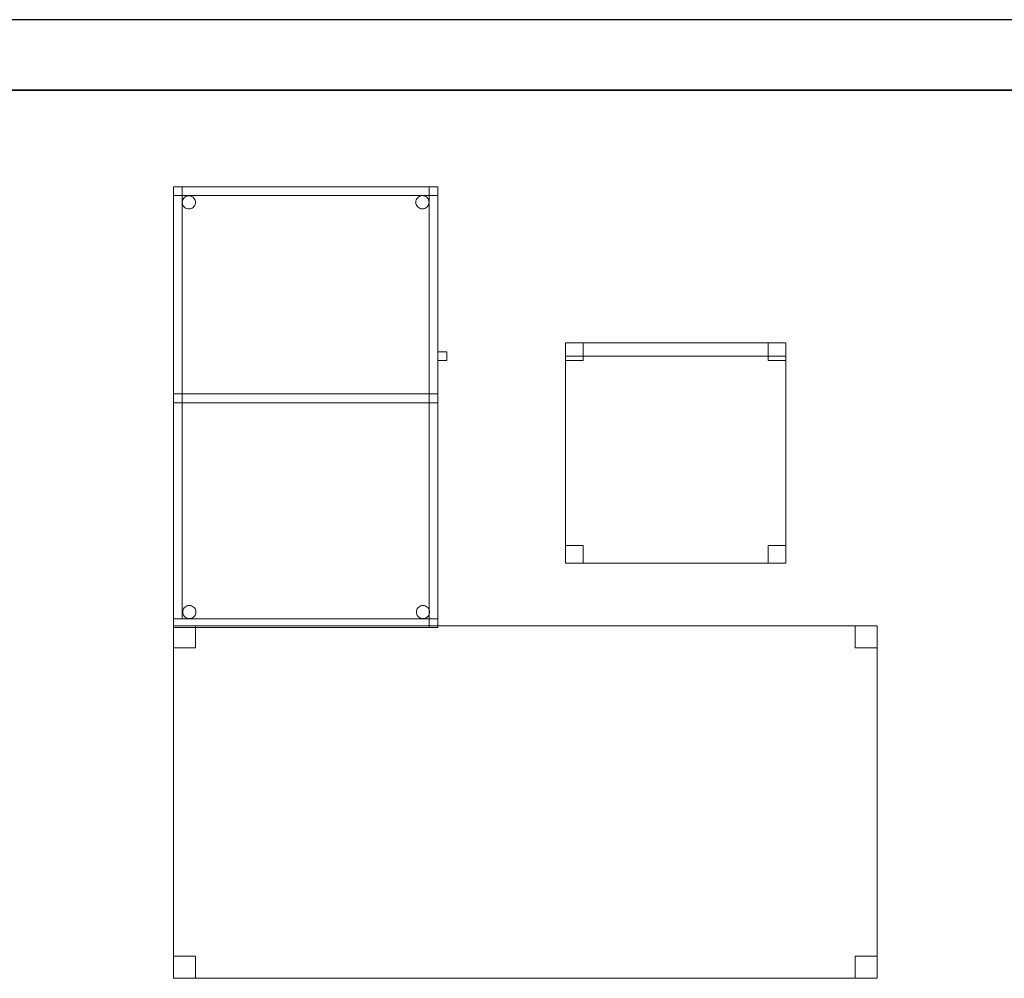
# Model space of a CAD drawing. Header units: metres. Extents: x 397.7 to 427.5, y 12.7 to 28.4.
# Tile 134 of 138: x 421.3 to 423.5, y 26.1 to 28.2. Entities that reach past the tile are written whole.
import ezdxf

# ---------------------------------------------------------------- set-up
doc = ezdxf.new("R2010")
doc.units = ezdxf.units.M
doc.layers.add('01_SUELOS', color=7, linetype='Continuous', lineweight=25, true_color=0x007f00)
for name, color, linetype, lineweight in [('02_MOBILIARIO', 7, 'Continuous', 18), ('A-DETL-____-MBND', 7, 'Continuous', 18), ('A-WALL-____-MCUT', 7, 'Continuous', 25), ('A-WALL-____-OTLN', 7, 'Continuous', 25)]:
    doc.layers.add(name, color=color, linetype=linetype, lineweight=lineweight)

# ---------------------------------------------------------------- blocks, each defined once
blk = doc.blocks.new('Family - Cadira d_Oficina_P3-156157-06_CLI_AIGUA_P3')
at = {"layer": 'A-DETL-____-MBND', "color": 253, "true_color": 0xaaaaaa}
for p, q in [((0, 0.47), (0, 0.5)), ((0, 0.5), (0.5, 0.5)), ((0, 0.5), (0, 0.47)), ((0.5, 0.5), (0, 0.5)), ((0, 0.46), (0, 0.5)), ((0, 0.5), (0.04, 0.5)), ((0, 0.5), (0, 0.46)), ((0.04, 0.5), (0, 0.5)), ((0, 0), (0, 0.5)), ((0, 0.5), (0.5, 0.5)), ((0.5, 0.5), (0, 0.5)), ((0, 0.5), (0, 0)), ((0.04, 0.5), (0.04, 0.46)), ((0.04, 0.46), (0.04, 0.5)), ((0.46, 0.46), (0.46, 0.5)), ((0.46, 0.5), (0.5, 0.5)), ((0.46, 0.5), (0.46, 0.46)), ((0.5, 0.5), (0.46, 0.5)), ((0.5, 0.5), (0.5, 0.47)), ((0.5, 0.47), (0.5, 0.5)), ((0.5, 0.5), (0.5, 0)), ((0.5, 0), (0.5, 0.5)), ((0.5, 0.5), (0.5, 0.46)), ((0.5, 0.46), (0.5, 0.5)), ((0.5, 0.47), (0, 0.47)), ((0, 0.47), (0.5, 0.47)), ((0.04, 0.46), (0, 0.46)), ((0, 0.46), (0.04, 0.46)), ((0.5, 0.46), (0.46, 0.46)), ((0.46, 0.46), (0.5, 0.46)), ((0, 0), (0, 0.04)), ((0, 0.04), (0.04, 0.04)), ((0, 0.04), (0, 0)), ((0.04, 0.04), (0, 0.04)), ((0.04, 0.04), (0.04, 0)), ((0.04, 0), (0.04, 0.04)), ((0.46, 0), (0.46, 0.04)), ((0.46, 0.04), (0.5, 0.04)), ((0.46, 0.04), (0.46, 0)), ((0.5, 0.04), (0.46, 0.04)), ((0.5, 0.04), (0.5, 0)), ((0.5, 0), (0.5, 0.04)), ((0.5, 0), (0, 0)), ((0.04, 0), (0, 0)), ((0, 0), (0.04, 0)), ((0.5, 0), (0.46, 0)), ((0.46, 0), (0.5, 0)), ((0, 0), (0.5, 0))]:
    blk.add_line(p, q, dxfattribs=at)
blk = doc.blocks.new('Family - Evans P3-156349-06_CLI_AIGUA_P3')
at = {"layer": 'A-WALL-____-MCUT', "color": 253, "true_color": 0xaaaaaa}
for p, q in [((25.5877, 0.16), (0.0332, 0.16)), ((0, 0), (25.556, 0))]:
    blk.add_line(p, q, dxfattribs=at)
at = {"layer": 'A-WALL-____-OTLN', "color": 253, "true_color": 0xaaaaaa}
for p, q in [((25.5877, 0.16), (0.0332, 0.16)), ((0, 0), (25.556, 0))]:
    blk.add_line(p, q, dxfattribs=at)
at = {"layer": 'A-WALL-____-OTLN', "color": 253, "lineweight": 18, "true_color": 0xaaaaaa}
blk.add_line((0, 0), (25.556, 0), dxfattribs=at)
blk = doc.blocks.new('Family - Taula 160X80_P3-156403-06_CLI_AIGUA_P3')
at = {"layer": 'A-DETL-____-MBND', "color": 253, "true_color": 0xaaaaaa}
for p, q in [((0, 0), (0, 0.8001)), ((0, 0.8001), (1.5969, 0.8001)), ((0, 0.8001), (0, 0)), ((1.5969, 0.8001), (0, 0.8001)), ((0, 0.7501), (0, 0.8001)), ((0, 0.8001), (0.05, 0.8001)), ((0, 0.8001), (0, 0.7501)), ((0.05, 0.8001), (0, 0.8001)), ((0.05, 0.8001), (0.05, 0.7501)), ((0.05, 0.7501), (0.05, 0.8001)), ((1.5469, 0.7501), (1.5469, 0.8001)), ((1.5469, 0.8001), (1.5969, 0.8001)), ((1.5469, 0.8001), (1.5469, 0.7501)), ((1.5969, 0.8001), (1.5469, 0.8001)), ((1.5969, 0.8001), (1.5969, 0.7501)), ((1.5969, 0.7501), (1.5969, 0.8001)), ((1.5969, 0.8001), (1.5969, 0)), ((1.5969, 0), (1.5969, 0.8001)), ((0.05, 0.7501), (0, 0.7501)), ((0, 0.7501), (0.05, 0.7501)), ((1.5969, 0.7501), (1.5469, 0.7501)), ((1.5469, 0.7501), (1.5969, 0.7501)), ((0, 0), (0, 0.05)), ((0, 0.05), (0.05, 0.05)), ((0, 0.05), (0, 0)), ((0.05, 0.05), (0, 0.05)), ((0.05, 0.05), (0.05, 0)), ((0.05, 0), (0.05, 0.05)), ((1.5469, 0), (1.5469, 0.05)), ((1.5469, 0.05), (1.5969, 0.05)), ((1.5469, 0.05), (1.5469, 0)), ((1.5969, 0.05), (1.5469, 0.05)), ((1.5969, 0.05), (1.5969, 0)), ((1.5969, 0), (1.5969, 0.05)), ((0.05, 0), (0, 0)), ((0, 0), (0.05, 0)), ((1.5969, 0), (0, 0)), ((0, 0), (1.5969, 0)), ((1.5969, 0), (1.5469, 0)), ((1.5469, 0), (1.5969, 0))]:
    blk.add_line(p, q, dxfattribs=at)
blk = doc.blocks.new('Family - Paviment P3-156431-06_CLI_AIGUA_P3')
at = {"layer": '01_SUELOS', "color": 9, "true_color": 0xaad4aa}
for p, q in [((28.518, 14.9576), (22.8618, 14.9576)), ((22.8618, 14.9576), (28.518, 14.9576))]:
    blk.add_line(p, q, dxfattribs=at)
blk = doc.blocks.new('Family - Taula 100X60_P3-156664-06_CLI_AIGUA_P3')
at = {"layer": 'A-DETL-____-MBND', "color": 253, "true_color": 0xaaaaaa}
for p, q in [((0, 0.98), (0, 1)), ((0, 1), (0, 0.98)), ((0, 1), (0.6, 1)), ((0.6, 1), (0, 1)), ((0.6, 1), (0, 1)), ((0, 1), (0.6, 1)), ((0, 1), (0, 0)), ((0, 0), (0, 1)), ((0, 0), (0, 1)), ((0, 1), (0.58, 1)), ((0, 1), (0, 0)), ((0.58, 1), (0, 1)), ((0, 0.02), (0, 1)), ((0, 1), (0.02, 1)), ((0, 1), (0.02, 1)), ((0, 1), (0, 0.02)), ((0.6, 1), (0, 1)), ((0, 1), (0.6, 1)), ((0, 1), (0, 0)), ((0, 0), (0, 1)), ((0.02, 1), (0.02, 0.02)), ((0.02, 0.02), (0.02, 1)), ((0.58, 1), (0.58, 0)), ((0.58, 0), (0.58, 1)), ((0.58, 0.51), (0.58, 1)), ((0.58, 1), (0.6, 1)), ((0.58, 1), (0.6, 1)), ((0.58, 1), (0.58, 0.51)), ((0.6, 1), (0.6, 0.98)), ((0.6, 1), (0.6, 0.98)), ((0.6, 0), (0.6, 1)), ((0.6, 1), (0.6, 0)), ((0.6, 1), (0.6, 0.51)), ((0.6, 0.51), (0.6, 1)), ((0.6, 0), (0.6, 1)), ((0.6, 1), (0.6, 0)), ((0.6, 0.98), (0, 0.98)), ((0, 0.98), (0.6, 0.98)), ((0.02, 0.9647), (0.0203, 0.9673)), ((0.0203, 0.9673), (0.02, 0.9647)), ((0.0203, 0.9621), (0.02, 0.9647)), ((0.02, 0.9647), (0.0203, 0.9621)), ((0.0203, 0.9673), (0.0209, 0.9698)), ((0.0209, 0.9698), (0.0203, 0.9673)), ((0.0209, 0.9596), (0.0203, 0.9621)), ((0.0203, 0.9621), (0.0209, 0.9596)), ((0.0209, 0.9698), (0.022, 0.9722)), ((0.022, 0.9722), (0.0209, 0.9698)), ((0.022, 0.9722), (0.0235, 0.9743)), ((0.0235, 0.9743), (0.022, 0.9722)), ((0.0235, 0.9743), (0.0254, 0.9762)), ((0.0254, 0.9762), (0.0235, 0.9743)), ((0.0254, 0.9762), (0.0275, 0.9776)), ((0.0275, 0.9776), (0.0254, 0.9762)), ((0.0275, 0.9776), (0.0299, 0.9787)), ((0.0299, 0.9787), (0.0275, 0.9776)), ((0.0299, 0.9787), (0.0324, 0.9794)), ((0.0324, 0.9794), (0.0299, 0.9787)), ((0.0324, 0.9794), (0.035, 0.9796)), ((0.035, 0.9796), (0.0324, 0.9794)), ((0.035, 0.9796), (0.0376, 0.9794)), ((0.0376, 0.9794), (0.035, 0.9796)), ((0.0376, 0.9794), (0.0401, 0.9787)), ((0.0401, 0.9787), (0.0376, 0.9794)), ((0.0401, 0.9787), (0.0424, 0.9776)), ((0.0424, 0.9776), (0.0401, 0.9787)), ((0.0424, 0.9776), (0.0446, 0.9762)), ((0.0446, 0.9762), (0.0424, 0.9776)), ((0.0446, 0.9762), (0.0464, 0.9743)), ((0.0464, 0.9743), (0.0446, 0.9762)), ((0.0464, 0.9743), (0.0479, 0.9722)), ((0.0479, 0.9722), (0.0464, 0.9743)), ((0.0479, 0.9722), (0.049, 0.9698)), ((0.049, 0.9698), (0.0479, 0.9722)), ((0.049, 0.9698), (0.0497, 0.9673)), ((0.0497, 0.9673), (0.049, 0.9698)), ((0.0497, 0.9621), (0.049, 0.9596)), ((0.049, 0.9596), (0.0497, 0.9621)), ((0.0497, 0.9673), (0.0499, 0.9647)), ((0.0499, 0.9647), (0.0497, 0.9673)), ((0.0499, 0.9647), (0.0497, 0.9621)), ((0.0497, 0.9621), (0.0499, 0.9647)), ((0.5501, 0.965), (0.5503, 0.9676)), ((0.5503, 0.9676), (0.5501, 0.965)), ((0.5503, 0.9625), (0.5501, 0.965)), ((0.5501, 0.965), (0.5503, 0.9625)), ((0.5503, 0.9676), (0.551, 0.9702)), ((0.551, 0.9702), (0.5503, 0.9676)), ((0.551, 0.9599), (0.5503, 0.9625)), ((0.5503, 0.9625), (0.551, 0.9599)), ((0.551, 0.9702), (0.5521, 0.9725)), ((0.5521, 0.9725), (0.551, 0.9702)), ((0.5521, 0.9725), (0.5536, 0.9746)), ((0.5536, 0.9746), (0.5521, 0.9725)), ((0.5536, 0.9746), (0.5554, 0.9765)), ((0.5554, 0.9765), (0.5536, 0.9746)), ((0.5554, 0.9765), (0.5575, 0.978)), ((0.5575, 0.978), (0.5554, 0.9765)), ((0.5575, 0.978), (0.5599, 0.9791)), ((0.5599, 0.9791), (0.5575, 0.978)), ((0.5599, 0.9791), (0.5624, 0.9798)), ((0.5624, 0.9798), (0.5599, 0.9791)), ((0.5624, 0.9798), (0.565, 0.98)), ((0.565, 0.98), (0.5624, 0.9798)), ((0.565, 0.98), (0.5676, 0.9798)), ((0.5676, 0.9798), (0.565, 0.98)), ((0.5676, 0.9798), (0.5701, 0.9791)), ((0.5701, 0.9791), (0.5676, 0.9798)), ((0.5701, 0.9791), (0.5725, 0.978)), ((0.5725, 0.978), (0.5701, 0.9791)), ((0.5725, 0.978), (0.5746, 0.9765)), ((0.5746, 0.9765), (0.5725, 0.978)), ((0.5746, 0.9765), (0.5764, 0.9746)), ((0.5764, 0.9746), (0.5746, 0.9765)), ((0.5764, 0.9746), (0.5779, 0.9725)), ((0.5779, 0.9725), (0.5764, 0.9746)), ((0.5779, 0.9725), (0.579, 0.9702)), ((0.579, 0.9702), (0.5779, 0.9725)), ((0.579, 0.9702), (0.5797, 0.9676)), ((0.5797, 0.9676), (0.579, 0.9702)), ((0.5797, 0.9625), (0.579, 0.9599)), ((0.579, 0.9599), (0.5797, 0.9625)), ((0.5797, 0.9676), (0.5799, 0.965)), ((0.5799, 0.965), (0.5797, 0.9676)), ((0.5799, 0.965), (0.5797, 0.9625)), ((0.5797, 0.9625), (0.5799, 0.965)), ((0.022, 0.9572), (0.0209, 0.9596)), ((0.0209, 0.9596), (0.022, 0.9572)), ((0.0235, 0.9551), (0.022, 0.9572)), ((0.022, 0.9572), (0.0235, 0.9551)), ((0.0254, 0.9533), (0.0235, 0.9551)), ((0.0235, 0.9551), (0.0254, 0.9533)), ((0.0275, 0.9518), (0.0254, 0.9533)), ((0.0254, 0.9533), (0.0275, 0.9518)), ((0.0299, 0.9507), (0.0275, 0.9518)), ((0.0275, 0.9518), (0.0299, 0.9507)), ((0.0324, 0.95), (0.0299, 0.9507)), ((0.0299, 0.9507), (0.0324, 0.95)), ((0.035, 0.9498), (0.0324, 0.95)), ((0.0324, 0.95), (0.035, 0.9498)), ((0.0376, 0.95), (0.035, 0.9498)), ((0.035, 0.9498), (0.0376, 0.95)), ((0.0401, 0.9507), (0.0376, 0.95)), ((0.0376, 0.95), (0.0401, 0.9507)), ((0.0424, 0.9518), (0.0401, 0.9507)), ((0.0401, 0.9507), (0.0424, 0.9518)), ((0.0446, 0.9533), (0.0424, 0.9518)), ((0.0424, 0.9518), (0.0446, 0.9533)), ((0.0464, 0.9551), (0.0446, 0.9533)), ((0.0446, 0.9533), (0.0464, 0.9551)), ((0.0479, 0.9572), (0.0464, 0.9551)), ((0.0464, 0.9551), (0.0479, 0.9572)), ((0.049, 0.9596), (0.0479, 0.9572)), ((0.0479, 0.9572), (0.049, 0.9596)), ((0.5521, 0.9576), (0.551, 0.9599)), ((0.551, 0.9599), (0.5521, 0.9576)), ((0.5536, 0.9554), (0.5521, 0.9576)), ((0.5521, 0.9576), (0.5536, 0.9554)), ((0.5554, 0.9536), (0.5536, 0.9554)), ((0.5536, 0.9554), (0.5554, 0.9536)), ((0.5575, 0.9521), (0.5554, 0.9536)), ((0.5554, 0.9536), (0.5575, 0.9521)), ((0.5599, 0.951), (0.5575, 0.9521)), ((0.5575, 0.9521), (0.5599, 0.951)), ((0.5624, 0.9503), (0.5599, 0.951)), ((0.5599, 0.951), (0.5624, 0.9503)), ((0.565, 0.9501), (0.5624, 0.9503)), ((0.5624, 0.9503), (0.565, 0.9501)), ((0.5676, 0.9503), (0.565, 0.9501)), ((0.565, 0.9501), (0.5676, 0.9503)), ((0.5701, 0.951), (0.5676, 0.9503)), ((0.5676, 0.9503), (0.5701, 0.951)), ((0.5725, 0.9521), (0.5701, 0.951)), ((0.5701, 0.951), (0.5725, 0.9521)), ((0.5746, 0.9536), (0.5725, 0.9521)), ((0.5725, 0.9521), (0.5746, 0.9536)), ((0.5764, 0.9554), (0.5746, 0.9536)), ((0.5746, 0.9536), (0.5764, 0.9554)), ((0.5779, 0.9576), (0.5764, 0.9554)), ((0.5764, 0.9554), (0.5779, 0.9576)), ((0.579, 0.9599), (0.5779, 0.9576)), ((0.5779, 0.9576), (0.579, 0.9599)), ((0.6, 0.6056), (0.6, 0.6256)), ((0.6, 0.6256), (0.62, 0.6256)), ((0.6, 0.6256), (0.6, 0.6056)), ((0.62, 0.6256), (0.6, 0.6256)), ((0.62, 0.6256), (0.62, 0.6056)), ((0.62, 0.6056), (0.62, 0.6256)), ((0.62, 0.6056), (0.6, 0.6056)), ((0.6, 0.6056), (0.62, 0.6056)), ((0, 0.51), (0, 0.53)), ((0, 0.53), (0, 0.51)), ((0, 0.53), (0.6, 0.53)), ((0.6, 0.53), (0, 0.53)), ((0, 0.51), (0, 0.53)), ((0, 0.53), (0, 0.51)), ((0, 0.53), (0.58, 0.53)), ((0.58, 0.53), (0, 0.53)), ((0.58, 0.53), (0.58, 0.51)), ((0.58, 0.53), (0.58, 0.51)), ((0.6, 0.53), (0.6, 0.51)), ((0.6, 0.53), (0.6, 0.51)), ((0.6, 0.51), (0, 0.51)), ((0, 0.51), (0.6, 0.51)), ((0.58, 0.51), (0, 0.51)), ((0, 0.51), (0.58, 0.51)), ((0.6, 0.51), (0.58, 0.51)), ((0.58, 0.51), (0.6, 0.51)), ((0.0247, 0.0446), (0.0266, 0.0464)), ((0.0266, 0.0464), (0.0247, 0.0446)), ((0.0266, 0.0464), (0.0287, 0.0479)), ((0.0287, 0.0479), (0.0266, 0.0464)), ((0.0287, 0.0479), (0.0311, 0.049)), ((0.0311, 0.049), (0.0287, 0.0479)), ((0.0311, 0.049), (0.0336, 0.0497)), ((0.0336, 0.0497), (0.0311, 0.049)), ((0.0336, 0.0497), (0.0362, 0.0499)), ((0.0362, 0.0499), (0.0336, 0.0497)), ((0.0362, 0.0499), (0.0388, 0.0497)), ((0.0388, 0.0497), (0.0362, 0.0499)), ((0.0388, 0.0497), (0.0413, 0.049)), ((0.0413, 0.049), (0.0388, 0.0497)), ((0.0413, 0.049), (0.0436, 0.0479)), ((0.0436, 0.0479), (0.0413, 0.049)), ((0.0436, 0.0479), (0.0458, 0.0464)), ((0.0458, 0.0464), (0.0436, 0.0479)), ((0.0458, 0.0464), (0.0476, 0.0446)), ((0.0476, 0.0446), (0.0458, 0.0464)), ((0.5547, 0.0446), (0.5566, 0.0464)), ((0.5566, 0.0464), (0.5547, 0.0446)), ((0.5566, 0.0464), (0.5587, 0.0479)), ((0.5587, 0.0479), (0.5566, 0.0464)), ((0.5587, 0.0479), (0.5611, 0.049)), ((0.5611, 0.049), (0.5587, 0.0479)), ((0.5611, 0.049), (0.5636, 0.0497)), ((0.5636, 0.0497), (0.5611, 0.049)), ((0.5636, 0.0497), (0.5662, 0.0499)), ((0.5662, 0.0499), (0.5636, 0.0497)), ((0.5662, 0.0499), (0.5688, 0.0497)), ((0.5688, 0.0497), (0.5662, 0.0499)), ((0.5688, 0.0497), (0.5713, 0.049)), ((0.5713, 0.049), (0.5688, 0.0497)), ((0.5713, 0.049), (0.5736, 0.0479)), ((0.5736, 0.0479), (0.5713, 0.049)), ((0.5736, 0.0479), (0.5758, 0.0464)), ((0.5758, 0.0464), (0.5736, 0.0479)), ((0.5758, 0.0464), (0.5776, 0.0446)), ((0.5776, 0.0446), (0.5758, 0.0464)), ((0.0212, 0.035), (0.0215, 0.0376)), ((0.0215, 0.0376), (0.0212, 0.035)), ((0.0215, 0.0324), (0.0212, 0.035)), ((0.0212, 0.035), (0.0215, 0.0324)), ((0.0215, 0.0376), (0.0221, 0.0401)), ((0.0221, 0.0401), (0.0215, 0.0376)), ((0.0221, 0.0299), (0.0215, 0.0324)), ((0.0215, 0.0324), (0.0221, 0.0299)), ((0.0221, 0.0401), (0.0232, 0.0425)), ((0.0232, 0.0425), (0.0221, 0.0401)), ((0.0232, 0.0275), (0.0221, 0.0299)), ((0.0221, 0.0299), (0.0232, 0.0275)), ((0.0232, 0.0425), (0.0247, 0.0446)), ((0.0247, 0.0446), (0.0232, 0.0425)), ((0.0247, 0.0254), (0.0232, 0.0275)), ((0.0232, 0.0275), (0.0247, 0.0254)), ((0.0266, 0.0236), (0.0247, 0.0254)), ((0.0247, 0.0254), (0.0266, 0.0236)), ((0.0287, 0.0221), (0.0266, 0.0236)), ((0.0266, 0.0236), (0.0287, 0.0221)), ((0.0458, 0.0236), (0.0436, 0.0221)), ((0.0436, 0.0221), (0.0458, 0.0236)), ((0.0476, 0.0254), (0.0458, 0.0236)), ((0.0458, 0.0236), (0.0476, 0.0254)), ((0.0476, 0.0446), (0.0491, 0.0425)), ((0.0491, 0.0425), (0.0476, 0.0446)), ((0.0491, 0.0275), (0.0476, 0.0254)), ((0.0476, 0.0254), (0.0491, 0.0275)), ((0.0491, 0.0425), (0.0502, 0.0401)), ((0.0502, 0.0401), (0.0491, 0.0425)), ((0.0502, 0.0299), (0.0491, 0.0275)), ((0.0491, 0.0275), (0.0502, 0.0299)), ((0.0502, 0.0401), (0.0509, 0.0376)), ((0.0509, 0.0376), (0.0502, 0.0401)), ((0.0509, 0.0324), (0.0502, 0.0299)), ((0.0502, 0.0299), (0.0509, 0.0324)), ((0.0509, 0.0376), (0.0511, 0.035)), ((0.0511, 0.035), (0.0509, 0.0376)), ((0.0511, 0.035), (0.0509, 0.0324)), ((0.0509, 0.0324), (0.0511, 0.035)), ((0.5512, 0.035), (0.5515, 0.0376)), ((0.5515, 0.0376), (0.5512, 0.035)), ((0.5515, 0.0324), (0.5512, 0.035)), ((0.5512, 0.035), (0.5515, 0.0324)), ((0.5515, 0.0376), (0.5521, 0.0401)), ((0.5521, 0.0401), (0.5515, 0.0376)), ((0.5521, 0.0299), (0.5515, 0.0324)), ((0.5515, 0.0324), (0.5521, 0.0299)), ((0.5521, 0.0401), (0.5532, 0.0425)), ((0.5532, 0.0425), (0.5521, 0.0401)), ((0.5532, 0.0275), (0.5521, 0.0299)), ((0.5521, 0.0299), (0.5532, 0.0275)), ((0.5532, 0.0425), (0.5547, 0.0446)), ((0.5547, 0.0446), (0.5532, 0.0425)), ((0.5547, 0.0254), (0.5532, 0.0275)), ((0.5532, 0.0275), (0.5547, 0.0254)), ((0.5566, 0.0236), (0.5547, 0.0254)), ((0.5547, 0.0254), (0.5566, 0.0236)), ((0.5587, 0.0221), (0.5566, 0.0236)), ((0.5566, 0.0236), (0.5587, 0.0221)), ((0.5758, 0.0236), (0.5736, 0.0221)), ((0.5736, 0.0221), (0.5758, 0.0236)), ((0.5776, 0.0254), (0.5758, 0.0236)), ((0.5758, 0.0236), (0.5776, 0.0254)), ((0.5776, 0.0446), (0.5791, 0.0425)), ((0.5791, 0.0425), (0.5776, 0.0446)), ((0.5791, 0.0275), (0.5776, 0.0254)), ((0.5776, 0.0254), (0.5791, 0.0275)), ((0.5791, 0.0425), (0.5802, 0.0401)), ((0.5802, 0.0401), (0.5791, 0.0425)), ((0.5802, 0.0299), (0.5791, 0.0275)), ((0.5791, 0.0275), (0.5802, 0.0299)), ((0.5802, 0.0401), (0.5809, 0.0376)), ((0.5809, 0.0376), (0.5802, 0.0401)), ((0.5809, 0.0324), (0.5802, 0.0299)), ((0.5802, 0.0299), (0.5809, 0.0324)), ((0.5809, 0.0376), (0.5811, 0.035)), ((0.5811, 0.035), (0.5809, 0.0376)), ((0.5811, 0.035), (0.5809, 0.0324)), ((0.5809, 0.0324), (0.5811, 0.035)), ((0, 0), (0, 0.02)), ((0, 0.02), (0, 0)), ((0, 0.02), (0.6, 0.02)), ((0.6, 0.02), (0, 0.02)), ((0.02, 0.02), (0, 0.02)), ((0, 0.02), (0.02, 0.02)), ((0, 0), (0.6, 0)), ((0.6, 0), (0, 0)), ((0, 0), (0.58, 0)), ((0, 0), (0.6, 0)), ((0.6, 0), (0, 0)), ((0.0311, 0.021), (0.0287, 0.0221)), ((0.0287, 0.0221), (0.0311, 0.021)), ((0.0336, 0.0203), (0.0311, 0.021)), ((0.0311, 0.021), (0.0336, 0.0203)), ((0.0362, 0.0201), (0.0336, 0.0203)), ((0.0336, 0.0203), (0.0362, 0.0201)), ((0.0388, 0.0203), (0.0362, 0.0201)), ((0.0362, 0.0201), (0.0388, 0.0203)), ((0.0413, 0.021), (0.0388, 0.0203)), ((0.0388, 0.0203), (0.0413, 0.021)), ((0.0436, 0.0221), (0.0413, 0.021)), ((0.0413, 0.021), (0.0436, 0.0221)), ((0.5611, 0.021), (0.5587, 0.0221)), ((0.5587, 0.0221), (0.5611, 0.021)), ((0.5636, 0.0203), (0.5611, 0.021)), ((0.5611, 0.021), (0.5636, 0.0203)), ((0.5662, 0.0201), (0.5636, 0.0203)), ((0.5636, 0.0203), (0.5662, 0.0201)), ((0.5688, 0.0203), (0.5662, 0.0201)), ((0.5662, 0.0201), (0.5688, 0.0203)), ((0.5713, 0.021), (0.5688, 0.0203)), ((0.5688, 0.0203), (0.5713, 0.021)), ((0.5736, 0.0221), (0.5713, 0.021)), ((0.5713, 0.021), (0.5736, 0.0221)), ((0.6, 0.02), (0.6, 0)), ((0.6, 0.02), (0.6, 0)), ((0.6, 0), (0, 0)), ((0, 0), (0.6, 0)), ((0.58, 0), (0, 0))]:
    blk.add_line(p, q, dxfattribs=at)
blk = doc.blocks.new('LONDR55-XX_ZZ-ARQ-CAA-M3D-Londres55_ifc-1-06_CLI_AIGUA_P3')
at = {"layer": '01_SUELOS', "color": 253, "lineweight": 18, "true_color": 0xaaaaaa}
blk.add_blockref('Family - Paviment P3-156431-06_CLI_AIGUA_P3', (398.2952, 13.1106), dxfattribs=at)
at = {"layer": '02_MOBILIARIO', "color": 253, "lineweight": 18, "true_color": 0xaaaaaa}
for name, p in [('Family - Taula 100X60_P3-156664-06_CLI_AIGUA_P3', (421.604, 26.849)), ('Family - Cadira d_Oficina_P3-156157-06_CLI_AIGUA_P3', (422.4934, 26.9949)), ('Family - Taula 160X80_P3-156403-06_CLI_AIGUA_P3', (421.604, 26.053))]:
    blk.add_blockref(name, p, dxfattribs=at)
at = {"layer": 'A-WALL-____-OTLN', "color": 253, "lineweight": 18, "true_color": 0xaaaaaa, "rotation": 180}
blk.add_blockref('Family - Evans P3-156349-06_CLI_AIGUA_P3', (426.8464, 28.2282), dxfattribs=at)

msp = doc.modelspace()

# ---------------------------------------------------------------- block references
at = {"lineweight": 5}
msp.add_blockref('LONDR55-XX_ZZ-ARQ-CAA-M3D-Londres55_ifc-1-06_CLI_AIGUA_P3', (0, 0), dxfattribs=at)

doc.saveas('drawing.dxf')
